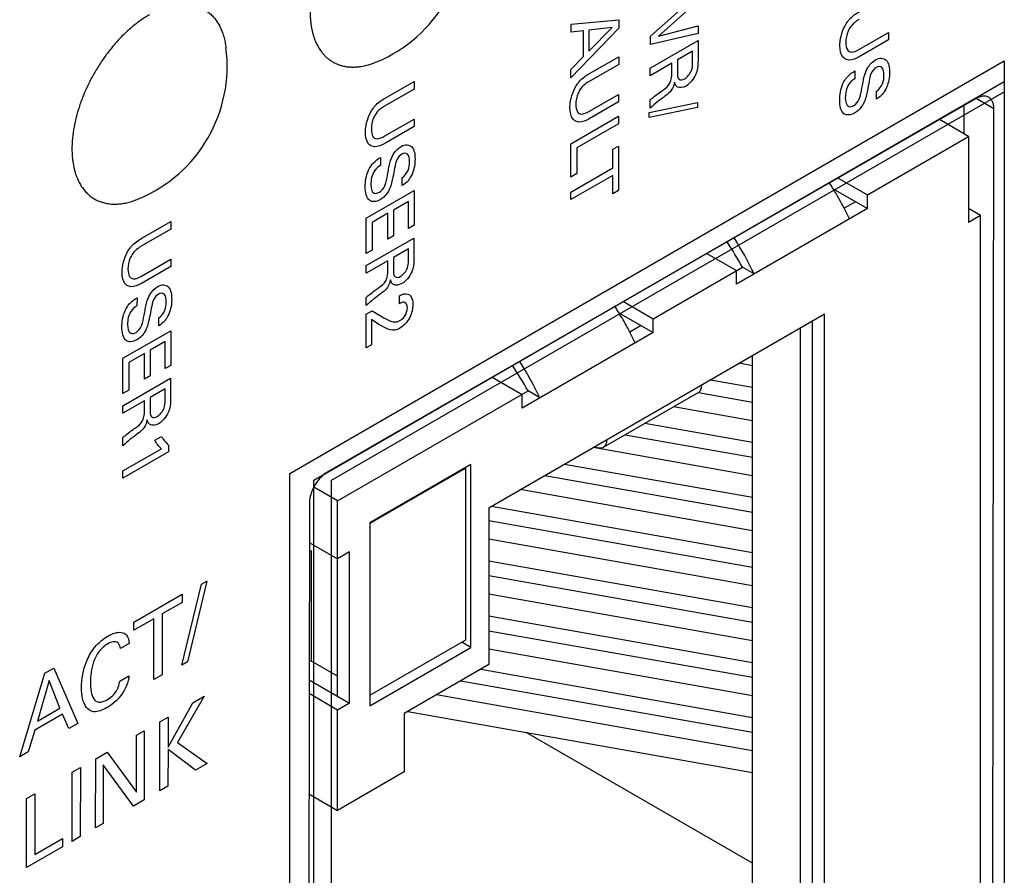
# Model space of a CAD drawing. Header units: inches. Extents: x 0 to 34, y 0 to 22.
# Tile 15 of 74: x 4.968 to 5.553, y 14.745 to 15.253. Entities that reach past the tile are written whole.
import ezdxf

# ---------------------------------------------------------------- set-up
doc = ezdxf.new("R2010")
doc.units = ezdxf.units.IN
doc.header["$LTSCALE"] = 1.87
doc.header["$MEASUREMENT"] = 0
doc.layers.get('0').update_dxf_attribs({"linetype": 'CONTINUOUS'})
doc.layers.add('02___PRT_ALL_AXES', color=7, linetype='CONTINUOUS')
doc.layers.add('DATUMCURVES', color=7, linetype='CONTINUOUS')

msp = doc.modelspace()

# ---------------------------------------------------------------- linework, layer by layer
at = {"color": 40, "linetype": 'CONTINUOUS'}
for p, q in [((5.34299, 15.243), (5.36723, 15.26452)), ((5.37134, 15.26385), (5.34782, 15.24292)), ((5.2959, 15.25004), (5.32423, 15.25256)), ((5.2959, 15.24537), (5.2959, 15.25004)), ((5.32423, 15.25256), (5.32422, 15.2477)), ((5.32422, 15.2477), (5.29586, 15.21814)), ((5.30327, 15.24607), (5.2959, 15.24537)), ((5.30325, 15.23088), (5.30327, 15.24607)), ((5.30643, 15.23407), (5.32034, 15.2481)), ((5.30645, 15.24645), (5.30643, 15.23407)), ((5.32034, 15.2481), (5.30645, 15.24645)), ((5.37132, 15.24457), (5.34298, 15.23796)), ((5.34782, 15.24292), (5.37132, 15.24901)), ((5.37132, 15.24901), (5.37132, 15.24457)), ((5.4671, 15.23512), (5.48449, 15.24513)), ((5.48449, 15.24513), (5.48448, 15.24073)), ((5.34296, 15.22397), (5.37131, 15.24028)), ((5.34298, 15.23796), (5.34299, 15.243)), ((5.37131, 15.24028), (5.37129, 15.22857)), ((5.48448, 15.24073), (5.46701, 15.23068)), ((5.36801, 15.23398), (5.35909, 15.22885)), ((5.368, 15.22681), (5.36801, 15.23398)), ((5.29586, 15.22309), (5.30325, 15.23088)), ((5.30692, 15.22073), (5.3242, 15.23067)), ((5.3242, 15.23067), (5.32419, 15.22614)), ((5.35576, 15.22684), (5.34296, 15.21947)), ((5.35575, 15.22112), (5.35576, 15.22684)), ((5.35909, 15.22885), (5.35908, 15.22168)), ((5.29586, 15.21814), (5.29586, 15.22309)), ((5.32419, 15.22614), (5.30664, 15.21604)), ((5.34296, 15.21947), (5.34296, 15.22397)), ((5.46441, 15.22227), (5.46441, 15.21756)), ((5.18548, 15.2061), (5.20275, 15.21604)), ((5.20275, 15.21604), (5.20275, 15.2115)), ((5.20275, 15.2115), (5.1852, 15.2014)), ((5.47737, 15.20562), (5.47738, 15.21033)), ((5.32416, 15.20395), (5.30669, 15.19389)), ((5.30677, 15.19834), (5.32416, 15.20835)), ((5.32416, 15.20835), (5.32416, 15.20395)), ((5.3423, 15.19764), (5.37091, 15.20349)), ((5.34293, 15.20024), (5.34294, 15.20509)), ((5.37091, 15.20349), (5.3709, 15.20054)), ((5.3709, 15.20054), (5.34229, 15.19464)), ((5.34229, 15.19464), (5.3423, 15.19764)), ((5.18533, 15.1837), (5.20272, 15.19371)), ((5.20272, 15.19371), (5.20271, 15.18931)), ((5.2958, 15.17905), (5.32415, 15.19536)), ((5.32415, 15.19536), (5.32414, 15.19086)), ((5.20271, 15.18931), (5.18524, 15.17926)), ((5.32414, 15.19086), (5.29929, 15.17656)), ((5.29577, 15.15931), (5.2958, 15.17905)), ((5.29929, 15.17656), (5.29927, 15.16132)), ((5.32077, 15.16479), (5.32078, 15.17577)), ((5.32078, 15.17577), (5.32412, 15.17769)), ((5.32412, 15.17769), (5.32408, 15.15124)), ((5.18264, 15.17085), (5.18264, 15.16613)), ((5.29576, 15.1504), (5.32077, 15.16479)), ((5.19561, 15.15419), (5.19561, 15.15891)), ((5.32076, 15.1603), (5.29575, 15.14591)), ((5.29927, 15.16132), (5.29577, 15.15931)), ((5.32074, 15.14932), (5.32076, 15.1603)), ((5.17431, 15.1349), (5.20266, 15.15121)), ((5.20266, 15.15121), (5.20263, 15.13066)), ((5.32408, 15.15124), (5.32074, 15.14932)), ((5.19931, 15.14475), (5.19048, 15.13967)), ((5.19929, 15.12874), (5.19931, 15.14475)), ((5.29575, 15.14591), (5.29576, 15.1504)), ((5.19048, 15.13967), (5.19046, 15.12442)), ((5.17428, 15.11398), (5.17431, 15.1349)), ((5.18718, 15.13777), (5.17776, 15.13235)), ((5.18716, 15.12252), (5.18718, 15.13777)), ((5.05823, 15.12834), (5.04069, 15.11824)), ((5.04097, 15.12293), (5.05824, 15.13287)), ((5.05824, 15.13287), (5.05823, 15.12834)), ((5.17776, 15.13235), (5.17774, 15.11597)), ((5.20263, 15.13066), (5.19929, 15.12874)), ((5.17427, 15.1067), (5.20262, 15.12301)), ((5.19046, 15.12442), (5.18716, 15.12252)), ((5.20262, 15.12301), (5.2026, 15.11131)), ((5.17774, 15.11597), (5.17428, 15.11398)), ((5.19932, 15.11672), (5.1904, 15.11159)), ((5.19931, 15.10955), (5.19932, 15.11672)), ((5.04081, 15.10054), (5.05821, 15.11055)), ((5.05821, 15.11055), (5.0582, 15.10615)), ((5.18706, 15.10957), (5.17427, 15.10221)), ((5.18706, 15.10386), (5.18706, 15.10957)), ((5.1904, 15.11159), (5.19039, 15.10442)), ((5.0582, 15.10615), (5.04073, 15.09609)), ((5.17427, 15.10221), (5.17427, 15.1067)), ((5.03813, 15.08769), (5.03812, 15.08297)), ((5.17424, 15.08297), (5.17425, 15.08783)), ((5.19397, 15.08406), (5.19398, 15.08883)), ((5.05109, 15.07103), (5.0511, 15.07575)), ((5.1742, 15.05796), (5.17423, 15.07792)), ((5.17423, 15.07792), (5.1778, 15.07997)), ((5.17733, 15.07467), (5.1773, 15.05974)), ((5.18183, 15.07178), (5.17733, 15.07467)), ((5.1778, 15.07997), (5.18478, 15.07578)), ((5.18716, 15.06904), (5.18183, 15.07178)), ((5.0298, 15.05174), (5.05815, 15.06805)), ((5.05815, 15.06805), (5.05812, 15.04749)), ((5.0548, 15.06159), (5.04597, 15.0565)), ((5.05478, 15.04557), (5.0548, 15.06159)), ((5.1773, 15.05974), (5.1742, 15.05796)), ((5.02977, 15.03082), (5.0298, 15.05174)), ((5.04267, 15.05461), (5.03325, 15.04919)), ((5.04265, 15.03936), (5.04267, 15.05461)), ((5.04597, 15.0565), (5.04595, 15.04126)), ((5.03325, 15.04919), (5.03323, 15.03281)), ((5.05812, 15.04749), (5.05478, 15.04557)), ((5.02976, 15.02354), (5.0581, 15.03985)), ((5.04595, 15.04126), (5.04265, 15.03936)), ((5.0581, 15.03985), (5.05809, 15.02815)), ((5.0548, 15.03356), (5.04589, 15.02843)), ((5.05479, 15.02638), (5.0548, 15.03356)), ((5.03323, 15.03281), (5.02977, 15.03082)), ((5.04589, 15.02843), (5.04588, 15.02125)), ((5.04255, 15.02641), (5.02975, 15.01905)), ((5.02975, 15.01905), (5.02976, 15.02354)), ((5.04254, 15.0207), (5.04255, 15.02641)), ((5.02973, 14.99981), (5.02973, 15.00467)), ((5.04868, 15.00308), (5.0526, 15.00534)), ((5.05687, 15.00018), (5.05687, 14.99615)), ((5.0297, 14.98486), (5.05259, 14.99804)), ((5.05687, 14.99615), (5.0297, 14.98051)), ((5.0297, 14.98051), (5.0297, 14.98486)), ((5.0648, 14.86964), (5.07636, 14.91766)), ((5.07955, 14.9195), (5.06804, 14.8715)), ((5.07636, 14.91766), (5.07955, 14.9195)), ((5.03633, 14.89514), (5.06499, 14.91163)), ((5.06499, 14.91163), (5.06498, 14.9068)), ((5.06498, 14.9068), (5.05309, 14.89996)), ((5.05309, 14.89996), (5.05304, 14.86377)), ((5.04822, 14.89715), (5.03632, 14.89031)), ((5.03632, 14.89031), (5.03633, 14.89514)), ((5.04817, 14.86097), (5.04822, 14.89715)), ((5.03349, 14.88244), (5.02824, 14.87942)), ((5.06804, 14.8715), (5.0648, 14.86964)), ((4.96846, 14.8151), (4.98346, 14.86472)), ((4.98346, 14.86472), (4.98872, 14.86774)), ((4.98872, 14.86774), (5.00301, 14.83499)), ((4.98587, 14.86048), (4.97895, 14.83641)), ((4.99237, 14.84413), (4.98587, 14.86048)), ((5.02796, 14.86013), (5.03337, 14.86324)), ((5.05304, 14.86377), (5.04817, 14.86097)), ((5.05655, 14.8208), (5.07137, 14.84726)), ((5.0781, 14.85114), (5.0622, 14.82366)), ((5.07137, 14.84726), (5.0781, 14.85114)), ((4.97895, 14.83641), (4.99237, 14.84413)), ((4.99384, 14.84038), (4.97737, 14.8309)), ((4.99766, 14.83191), (4.99384, 14.84038)), ((5.00301, 14.83499), (4.99766, 14.83191)), ((5.05165, 14.79494), (5.05171, 14.83595)), ((5.05171, 14.83595), (5.05657, 14.83875)), ((5.05657, 14.83875), (5.05655, 14.8208)), ((4.97737, 14.8309), (4.97352, 14.81802)), ((5.03788, 14.82799), (5.0424, 14.8306)), ((5.0424, 14.8306), (5.04234, 14.78958)), ((5.03783, 14.79408), (5.03788, 14.82799)), ((5.0622, 14.82366), (5.07976, 14.81111)), ((4.97352, 14.81802), (4.96846, 14.8151)), ((5.0136, 14.81402), (5.02044, 14.81795)), ((5.02044, 14.81795), (5.03783, 14.79408)), ((5.05655, 14.81949), (5.05651, 14.79774)), ((5.07288, 14.80715), (5.05655, 14.81949)), ((5.01354, 14.77301), (5.0136, 14.81402)), ((4.99955, 14.76495), (4.9996, 14.80597)), ((4.9996, 14.80597), (5.00452, 14.8088)), ((5.00452, 14.8088), (5.00446, 14.76778)), ((5.01807, 14.8104), (5.01802, 14.77558)), ((5.03605, 14.78596), (5.01807, 14.8104)), ((5.07976, 14.81111), (5.07288, 14.80715)), ((5.05651, 14.79774), (5.05165, 14.79494)), ((4.97249, 14.74938), (4.97255, 14.7904)), ((4.97255, 14.7904), (4.97742, 14.7932)), ((4.97742, 14.7932), (4.97736, 14.75724)), ((5.04234, 14.78958), (5.03605, 14.78596)), ((5.01802, 14.77558), (5.01354, 14.77301)), ((4.97736, 14.75724), (4.99388, 14.76674)), ((4.99388, 14.76674), (4.99387, 14.76169)), ((5.00446, 14.76778), (4.99955, 14.76495)), ((4.99387, 14.76169), (4.97249, 14.74938))]:
    msp.add_line(p, q, dxfattribs=at)
at = {"color": 7, "linetype": 'CONTINUOUS'}
for p, q in [((5.53198, 15.18341), (5.51473, 15.19337)), ((5.47187, 15.14871), (5.53198, 15.18341)), ((5.53198, 15.18341), (5.53198, 15.13238)), ((5.45453, 15.15872), (5.47187, 15.14871)), ((5.45154, 15.15228), (5.47187, 15.14054)), ((5.4648, 15.14462), (5.45807, 15.14073)), ((5.47187, 15.14054), (5.47187, 15.14871)), ((5.47187, 15.14054), (5.39409, 15.09563)), ((5.53905, 15.13646), (5.53198, 15.14054)), ((5.53905, 15.13646), (5.53198, 15.13238)), ((5.53905, 14.72823), (5.53905, 15.13646)), ((5.37662, 15.11389), (5.39409, 15.1038)), ((5.3446, 15.07522), (5.39763, 15.10584)), ((5.39409, 15.09563), (5.39409, 15.1038)), ((5.4047, 15.10175), (5.39763, 15.10584)), ((5.32704, 15.08536), (5.3446, 15.07522)), ((5.24701, 14.96295), (5.44642, 15.07808)), ((5.32426, 15.07879), (5.3446, 15.06705)), ((5.3446, 15.06705), (5.3446, 15.07522)), ((5.44642, 14.67964), (5.44642, 15.07808)), ((5.33752, 15.07113), (5.33079, 15.06724)), ((5.43192, 15.06971), (5.43192, 14.68924)), ((5.43935, 14.68372), (5.43935, 15.074)), ((5.3446, 15.06705), (5.26681, 15.02214)), ((5.40364, 14.70557), (5.40364, 15.05338)), ((5.40364, 15.04733), (5.39561, 15.04875)), ((5.24912, 15.04052), (5.26681, 15.03031)), ((5.37862, 15.03893), (5.40364, 15.03451)), ((5.15721, 14.96702), (5.27035, 15.03235)), ((5.26681, 15.02214), (5.26681, 15.03031)), ((5.27742, 15.02827), (5.27035, 15.03235)), ((5.37152, 15.03145), (5.31495, 14.99879)), ((5.3715, 15.03135), (5.40364, 15.02568)), ((5.40364, 15.01467), (5.3568, 15.02295)), ((5.33981, 15.01314), (5.40364, 15.00185)), ((5.32806, 15.00636), (5.40364, 14.99302)), ((5.40364, 14.98201), (5.30902, 14.99875)), ((5.31081, 14.99885), (5.30989, 14.99925)), ((5.23641, 14.98866), (5.1763, 14.95396)), ((5.23641, 14.88007), (5.23641, 14.98866)), ((5.29203, 14.98894), (5.40364, 14.96919)), ((5.17666, 14.95376), (5.23323, 14.98642)), ((5.23323, 14.98642), (5.23287, 14.98662)), ((5.23323, 14.98642), (5.23323, 14.88436)), ((5.28026, 14.98214), (5.40364, 14.96036)), ((5.15721, 14.96702), (5.14305, 14.9752)), ((5.40364, 14.94935), (5.26573, 14.97375)), ((5.15721, 14.85109), (5.15721, 14.96702)), ((5.24873, 14.96394), (5.40364, 14.93653)), ((5.24701, 14.96295), (5.24701, 14.86987)), ((5.17666, 14.95376), (5.1763, 14.95396)), ((5.1763, 14.95396), (5.1763, 14.84537)), ((5.17666, 14.8517), (5.17666, 14.95376)), ((5.24701, 14.95535), (5.40364, 14.9277)), ((5.14045, 14.94241), (5.15721, 14.93273)), ((5.40364, 14.91669), (5.24701, 14.9444)), ((5.14045, 14.93811), (5.14147, 14.93752)), ((5.14147, 14.93752), (5.14147, 14.8722)), ((5.16428, 14.93681), (5.15721, 14.93273)), ((5.16428, 14.847), (5.16428, 14.93681)), ((5.24701, 14.93158), (5.40364, 14.90387)), ((5.24701, 14.92269), (5.40364, 14.89504)), ((5.40364, 14.88403), (5.24701, 14.91174)), ((5.24701, 14.89892), (5.40364, 14.87121)), ((5.24701, 14.89003), (5.40364, 14.86238)), ((5.23323, 14.88436), (5.17666, 14.8517)), ((5.23641, 14.88007), (5.23111, 14.88314)), ((5.1763, 14.84537), (5.23641, 14.88007)), ((5.40364, 14.85137), (5.24701, 14.87908)), ((5.14122, 14.87216), (5.14147, 14.8722)), ((5.15721, 14.86293), (5.14138, 14.87206)), ((5.24701, 14.86987), (5.19681, 14.84088)), ((5.24224, 14.86711), (5.40364, 14.83855)), ((5.14034, 14.86083), (5.16428, 14.847)), ((5.23044, 14.8603), (5.40364, 14.82972)), ((5.15721, 14.84292), (5.14032, 14.85267)), ((5.16428, 14.847), (5.15721, 14.84292)), ((5.17666, 14.8517), (5.1763, 14.8519)), ((5.40364, 14.81871), (5.21594, 14.85192)), ((5.15721, 14.78332), (5.15721, 14.84292)), ((5.19681, 14.84088), (5.19681, 14.80618)), ((5.19894, 14.84211), (5.40364, 14.80589)), ((5.40364, 14.75211), (5.26933, 14.82966)), ((5.19681, 14.80618), (5.15721, 14.78332)), ((5.14024, 14.79312), (5.15721, 14.78332))]:
    msp.add_line(p, q, dxfattribs=at)
at = {"color": 40, "linetype": 'CONTINUOUS'}
msp.add_arc((5.47356, 15.20692), 0.01801, 142.6651, 145.70061, dxfattribs=at)
at = {"color": 7, "linetype": 'CONTINUOUS'}
for centre, radius, start, end in [((5.26059, 15.03721), 0.22297, 31.07495, 32.12735), ((5.25942, 15.0365), 0.22435, 27.68714, 31.07582), ((5.26219, 15.03794), 0.22123, 25.85564, 27.6896), ((5.20325, 15.00407), 0.22388, 25.8696, 32.14991), ((5.20457, 14.99858), 0.22086, 29.05522, 33.58797), ((5.13313, 14.9636), 0.22319, 31.07551, 32.18151), ((5.13198, 14.96292), 0.22453, 28.5628, 31.07479), ((5.1327, 14.9633), 0.22372, 27.68593, 28.56305), ((5.13491, 14.96445), 0.22123, 25.85564, 27.6896), ((5.07729, 14.92509), 0.22085, 29.0552, 33.64335), ((5.07597, 14.93058), 0.22388, 25.86964, 32.20438), ((5.11462, 15.07089), 0.13604, 280.94926, 281.38289), ((5.11457, 15.00579), 0.13627, 280.90942, 281.27727)]:
    msp.add_arc(centre, radius, start, end, dxfattribs=at)
at = {"color": 40, "linetype": 'CONTINUOUS'}
for points, knots in [([(5.4601, 15.2515), (5.46044, 15.25196), (5.46257, 15.25466), (5.46519, 15.25633), (5.46725, 15.25752)], [0, 0, 0, 0, 0.164946, 1, 1, 1, 1]), ([(5.45557, 15.23733), (5.45557, 15.23823), (5.45583, 15.24263), (5.45768, 15.24816), (5.4601, 15.2515)], [0, 0, 0, 0, 0.208602, 1, 1, 1, 1]), ([(5.46697, 15.25282), (5.46631, 15.25245), (5.46455, 15.25136), (5.46277, 15.24971), (5.46186, 15.24843)], [0, 0, 0, 0, 0.369365, 1, 1, 1, 1]), ([(5.46186, 15.24843), (5.46131, 15.24764), (5.45959, 15.24461), (5.45907, 15.24134), (5.45906, 15.23934)], [0, 0, 0, 0, 0.284569, 1, 1, 1, 1]), ([(5.45906, 15.23934), (5.45906, 15.2376), (5.45943, 15.23466), (5.46259, 15.23284), (5.46547, 15.23419), (5.4671, 15.23512)], [0, 0, 0, 0, 0.358555, 0.613734, 1, 1, 1, 1]), ([(5.45948, 15.22902), (5.45867, 15.2293), (5.45636, 15.23094), (5.45556, 15.23461), (5.45557, 15.23733)], [0, 0, 0, 0, 0.30601, 1, 1, 1, 1]), ([(5.36339, 15.21763), (5.36493, 15.21852), (5.36797, 15.22209), (5.368, 15.22548), (5.368, 15.22681)], [0, 0, 0, 0, 0.570574, 1, 1, 1, 1]), ([(5.37129, 15.22857), (5.37129, 15.22806), (5.37127, 15.22549), (5.37091, 15.22256), (5.36995, 15.22027)], [0, 0, 0, 0, 0.200388, 1, 1, 1, 1]), ([(5.46701, 15.23068), (5.46654, 15.23041), (5.4639, 15.22893), (5.46117, 15.22841), (5.45948, 15.22902)], [0, 0, 0, 0, 0.1795, 1, 1, 1, 1]), ([(5.48, 15.22983), (5.48119, 15.22982), (5.48439, 15.22855), (5.48501, 15.22416), (5.48501, 15.2212)], [0, 0, 0, 0, 0.333861, 1, 1, 1, 1]), ([(5.29978, 15.21472), (5.30011, 15.21518), (5.30224, 15.21788), (5.30486, 15.21955), (5.30692, 15.22073)], [0, 0, 0, 0, 0.164946, 1, 1, 1, 1]), ([(5.35044, 15.2109), (5.35191, 15.21195), (5.3556, 15.21479), (5.35575, 15.21926), (5.35575, 15.22112)], [0, 0, 0, 0, 0.479371, 1, 1, 1, 1]), ([(5.35908, 15.22168), (5.35908, 15.22144), (5.35911, 15.22001), (5.35917, 15.21847), (5.35971, 15.21773)], [0, 0, 0, 0, 0.162428, 1, 1, 1, 1]), ([(5.45923, 15.21785), (5.45956, 15.21827), (5.46115, 15.22017), (5.46301, 15.22146), (5.46441, 15.22227)], [0, 0, 0, 0, 0.215133, 1, 1, 1, 1]), ([(5.46863, 15.21197), (5.46887, 15.21319), (5.46953, 15.21657), (5.47019, 15.22009), (5.47116, 15.22231)], [0, 0, 0, 0, 0.358243, 1, 1, 1, 1]), ([(5.47116, 15.22231), (5.47152, 15.22312), (5.47219, 15.22443), (5.47306, 15.22561), (5.47341, 15.22603)], [0, 0, 0, 0, 0.621114, 1, 1, 1, 1]), ([(5.47712, 15.22433), (5.47612, 15.22376), (5.47362, 15.22093), (5.47324, 15.21774), (5.47291, 15.21601)], [0, 0, 0, 0, 0.422002, 1, 1, 1, 1]), ([(5.48171, 15.21972), (5.48171, 15.22156), (5.48134, 15.22497), (5.47837, 15.22505), (5.47712, 15.22433)], [0, 0, 0, 0, 0.560219, 1, 1, 1, 1]), ([(5.48501, 15.2212), (5.485, 15.22054), (5.48487, 15.21721), (5.48388, 15.21313), (5.48221, 15.21039)], [0, 0, 0, 0, 0.201915, 1, 1, 1, 1]), ([(5.30664, 15.21604), (5.30599, 15.21566), (5.30423, 15.21457), (5.30244, 15.21292), (5.30153, 15.21165)], [0, 0, 0, 0, 0.369365, 1, 1, 1, 1]), ([(5.35731, 15.21554), (5.35702, 15.21408), (5.3559, 15.21052), (5.35317, 15.20834), (5.35185, 15.20741)], [0, 0, 0, 0, 0.463721, 1, 1, 1, 1]), ([(5.35915, 15.21274), (5.35887, 15.21291), (5.35803, 15.21356), (5.35754, 15.21469), (5.35731, 15.21554)], [0, 0, 0, 0, 0.31031, 1, 1, 1, 1]), ([(5.35971, 15.21773), (5.35982, 15.21758), (5.36063, 15.21671), (5.3622, 15.21694), (5.36339, 15.21763)], [0, 0, 0, 0, 0.153554, 1, 1, 1, 1]), ([(5.45544, 15.20506), (5.45545, 15.20582), (5.45559, 15.2095), (5.4567, 15.21416), (5.45868, 15.21707)], [0, 0, 0, 0, 0.208153, 1, 1, 1, 1]), ([(5.46441, 15.21756), (5.46318, 15.2168), (5.45953, 15.21397), (5.45878, 15.20881), (5.45878, 15.20643)], [0, 0, 0, 0, 0.373049, 1, 1, 1, 1]), ([(5.47291, 15.21601), (5.47257, 15.21426), (5.47177, 15.21023), (5.47093, 15.20606), (5.46992, 15.20373)], [0, 0, 0, 0, 0.433576, 1, 1, 1, 1]), ([(5.47738, 15.21033), (5.47872, 15.21119), (5.48153, 15.21467), (5.48171, 15.21816), (5.48171, 15.21972)], [0, 0, 0, 0, 0.498649, 1, 1, 1, 1]), ([(5.29524, 15.20055), (5.29524, 15.20144), (5.2955, 15.20585), (5.29736, 15.21138), (5.29978, 15.21472)], [0, 0, 0, 0, 0.20859, 1, 1, 1, 1]), ([(5.30153, 15.21165), (5.30099, 15.21086), (5.29927, 15.20783), (5.29874, 15.20455), (5.29874, 15.20256)], [0, 0, 0, 0, 0.284569, 1, 1, 1, 1]), ([(5.34294, 15.20509), (5.34348, 15.20561), (5.34596, 15.20771), (5.34849, 15.2095), (5.35044, 15.2109)], [0, 0, 0, 0, 0.225404, 1, 1, 1, 1]), ([(5.46383, 15.20168), (5.46506, 15.20238), (5.46798, 15.20618), (5.46823, 15.20987), (5.46863, 15.21197)], [0, 0, 0, 0, 0.423633, 1, 1, 1, 1]), ([(5.48221, 15.21039), (5.48181, 15.20975), (5.48037, 15.20773), (5.47857, 15.2064), (5.47737, 15.20562)], [0, 0, 0, 0, 0.308792, 1, 1, 1, 1]), ([(5.17833, 15.20008), (5.17867, 15.20054), (5.1808, 15.20324), (5.18342, 15.20491), (5.18548, 15.2061)], [0, 0, 0, 0, 0.164917, 1, 1, 1, 1]), ([(5.46426, 15.19721), (5.46195, 15.19588), (5.45646, 15.19563), (5.45544, 15.20171), (5.45544, 15.20506)], [0, 0, 0, 0, 0.443272, 1, 1, 1, 1]), ([(5.45878, 15.20643), (5.45878, 15.20417), (5.45954, 15.2005), (5.46275, 15.20105), (5.46383, 15.20168)], [0, 0, 0, 0, 0.643412, 1, 1, 1, 1]), ([(5.46992, 15.20373), (5.46953, 15.20282), (5.46803, 15.20006), (5.46572, 15.19805), (5.46426, 15.19721)], [0, 0, 0, 0, 0.325476, 1, 1, 1, 1]), ([(5.1738, 15.18591), (5.1738, 15.1868), (5.17406, 15.19121), (5.17591, 15.19674), (5.17833, 15.20008)], [0, 0, 0, 0, 0.208547, 1, 1, 1, 1]), ([(5.1852, 15.2014), (5.18455, 15.20102), (5.18278, 15.19993), (5.181, 15.19828), (5.18009, 15.19701)], [0, 0, 0, 0, 0.369342, 1, 1, 1, 1]), ([(5.29915, 15.19223), (5.29834, 15.19251), (5.29603, 15.19416), (5.29524, 15.19782), (5.29524, 15.20055)], [0, 0, 0, 0, 0.306192, 1, 1, 1, 1]), ([(5.29874, 15.20256), (5.29874, 15.20081), (5.2991, 15.19787), (5.30227, 15.19605), (5.30514, 15.1974), (5.30677, 15.19834)], [0, 0, 0, 0, 0.358555, 0.613734, 1, 1, 1, 1]), ([(5.18009, 15.19701), (5.17954, 15.19622), (5.17782, 15.19319), (5.1773, 15.18991), (5.17729, 15.18792)], [0, 0, 0, 0, 0.284622, 1, 1, 1, 1]), ([(5.30669, 15.19389), (5.30621, 15.19362), (5.30357, 15.19214), (5.30084, 15.19163), (5.29915, 15.19223)], [0, 0, 0, 0, 0.179458, 1, 1, 1, 1]), ([(5.17771, 15.17759), (5.1769, 15.17788), (5.17459, 15.17952), (5.17379, 15.18318), (5.1738, 15.18591)], [0, 0, 0, 0, 0.306159, 1, 1, 1, 1]), ([(5.17729, 15.18792), (5.17729, 15.18617), (5.17766, 15.18324), (5.18082, 15.18141), (5.1837, 15.18276), (5.18533, 15.1837)], [0, 0, 0, 0, 0.358581, 0.613772, 1, 1, 1, 1]), ([(5.18524, 15.17926), (5.18477, 15.17898), (5.18213, 15.17751), (5.1794, 15.17699), (5.17771, 15.17759)], [0, 0, 0, 0, 0.179456, 1, 1, 1, 1]), ([(5.18939, 15.17088), (5.18975, 15.1717), (5.19116, 15.17444), (5.19345, 15.17662), (5.19497, 15.17749)], [0, 0, 0, 0, 0.295844, 1, 1, 1, 1]), ([(5.19497, 15.17749), (5.19736, 15.17887), (5.20244, 15.17839), (5.20324, 15.17273), (5.20324, 15.16978)], [0, 0, 0, 0, 0.483201, 1, 1, 1, 1]), ([(5.17691, 15.16565), (5.17739, 15.16636), (5.17915, 15.16858), (5.18124, 15.17005), (5.18264, 15.17085)], [0, 0, 0, 0, 0.303498, 1, 1, 1, 1]), ([(5.18687, 15.16054), (5.1871, 15.16176), (5.18776, 15.16515), (5.18842, 15.16866), (5.18939, 15.17088)], [0, 0, 0, 0, 0.358296, 1, 1, 1, 1]), ([(5.19535, 15.17291), (5.19435, 15.17233), (5.19185, 15.16951), (5.19147, 15.16632), (5.19114, 15.16459)], [0, 0, 0, 0, 0.422039, 1, 1, 1, 1]), ([(5.19994, 15.16829), (5.19994, 15.17013), (5.19957, 15.17355), (5.1966, 15.17363), (5.19535, 15.17291)], [0, 0, 0, 0, 0.560086, 1, 1, 1, 1]), ([(5.19561, 15.15891), (5.19695, 15.15977), (5.19976, 15.16325), (5.19994, 15.16673), (5.19994, 15.16829)], [0, 0, 0, 0, 0.498629, 1, 1, 1, 1]), ([(5.20324, 15.16978), (5.20324, 15.16912), (5.2031, 15.16579), (5.20211, 15.1617), (5.20044, 15.15897)], [0, 0, 0, 0, 0.201917, 1, 1, 1, 1]), ([(5.17367, 15.15363), (5.17368, 15.15439), (5.17382, 15.15807), (5.17493, 15.16273), (5.17691, 15.16565)], [0, 0, 0, 0, 0.208121, 1, 1, 1, 1]), ([(5.18264, 15.16613), (5.18141, 15.16537), (5.17776, 15.16254), (5.17701, 15.15739), (5.17701, 15.15501)], [0, 0, 0, 0, 0.373115, 1, 1, 1, 1]), ([(5.19114, 15.16459), (5.1908, 15.16283), (5.19, 15.15881), (5.18916, 15.15463), (5.18815, 15.1523)], [0, 0, 0, 0, 0.433537, 1, 1, 1, 1]), ([(5.18206, 15.15026), (5.18329, 15.15096), (5.18621, 15.15475), (5.18646, 15.15844), (5.18687, 15.16054)], [0, 0, 0, 0, 0.423577, 1, 1, 1, 1]), ([(5.20044, 15.15897), (5.20004, 15.15832), (5.1986, 15.15631), (5.1968, 15.15497), (5.19561, 15.15419)], [0, 0, 0, 0, 0.309032, 1, 1, 1, 1]), ([(5.18249, 15.14578), (5.18018, 15.14445), (5.17469, 15.1442), (5.17367, 15.15028), (5.17367, 15.15363)], [0, 0, 0, 0, 0.443272, 1, 1, 1, 1]), ([(5.17701, 15.15501), (5.17701, 15.15274), (5.17777, 15.14908), (5.18098, 15.14963), (5.18206, 15.15026)], [0, 0, 0, 0, 0.643412, 1, 1, 1, 1]), ([(5.18815, 15.1523), (5.18776, 15.1514), (5.18626, 15.14863), (5.18395, 15.14663), (5.18249, 15.14578)], [0, 0, 0, 0, 0.325423, 1, 1, 1, 1]), ([(5.03382, 15.11692), (5.03415, 15.11738), (5.03628, 15.12008), (5.03891, 15.12175), (5.04097, 15.12293)], [0, 0, 0, 0, 0.164917, 1, 1, 1, 1]), ([(5.02928, 15.10275), (5.02929, 15.10364), (5.02955, 15.10805), (5.0314, 15.11358), (5.03382, 15.11692)], [0, 0, 0, 0, 0.208547, 1, 1, 1, 1]), ([(5.04069, 15.11824), (5.04003, 15.11786), (5.03827, 15.11677), (5.03649, 15.11512), (5.03558, 15.11385)], [0, 0, 0, 0, 0.369307, 1, 1, 1, 1]), ([(5.03558, 15.11385), (5.03503, 15.11305), (5.03331, 15.11003), (5.03278, 15.10675), (5.03278, 15.10476)], [0, 0, 0, 0, 0.284587, 1, 1, 1, 1]), ([(5.1947, 15.10037), (5.19624, 15.10125), (5.19928, 15.10483), (5.19931, 15.10821), (5.19931, 15.10955)], [0, 0, 0, 0, 0.57061, 1, 1, 1, 1]), ([(5.2026, 15.11131), (5.2026, 15.11079), (5.20258, 15.10823), (5.20222, 15.10529), (5.20126, 15.10301)], [0, 0, 0, 0, 0.200339, 1, 1, 1, 1]), ([(5.03278, 15.10476), (5.03278, 15.10301), (5.03314, 15.10007), (5.03631, 15.09825), (5.03919, 15.0996), (5.04081, 15.10054)], [0, 0, 0, 0, 0.358581, 0.613772, 1, 1, 1, 1]), ([(5.18175, 15.09364), (5.18322, 15.09468), (5.18691, 15.09753), (5.18705, 15.102), (5.18706, 15.10386)], [0, 0, 0, 0, 0.479361, 1, 1, 1, 1]), ([(5.19039, 15.10442), (5.19039, 15.10418), (5.19042, 15.10275), (5.19048, 15.10121), (5.19101, 15.10047)], [0, 0, 0, 0, 0.162437, 1, 1, 1, 1]), ([(5.0332, 15.09443), (5.03238, 15.09471), (5.03007, 15.09636), (5.02928, 15.10002), (5.02928, 15.10275)], [0, 0, 0, 0, 0.306181, 1, 1, 1, 1]), ([(5.18862, 15.09828), (5.18833, 15.09682), (5.18721, 15.09326), (5.18448, 15.09108), (5.18316, 15.09014)], [0, 0, 0, 0, 0.463742, 1, 1, 1, 1]), ([(5.19046, 15.09548), (5.19018, 15.09564), (5.18934, 15.0963), (5.18885, 15.09742), (5.18862, 15.09828)], [0, 0, 0, 0, 0.310389, 1, 1, 1, 1]), ([(5.19101, 15.10047), (5.19112, 15.10031), (5.19194, 15.09944), (5.19351, 15.09968), (5.1947, 15.10037)], [0, 0, 0, 0, 0.153693, 1, 1, 1, 1]), ([(5.04073, 15.09609), (5.04026, 15.09582), (5.03762, 15.09434), (5.03489, 15.09383), (5.0332, 15.09443)], [0, 0, 0, 0, 0.179508, 1, 1, 1, 1]), ([(5.04488, 15.08772), (5.04524, 15.08854), (5.04665, 15.09128), (5.04893, 15.09346), (5.05045, 15.09433)], [0, 0, 0, 0, 0.295844, 1, 1, 1, 1]), ([(5.05045, 15.09433), (5.05284, 15.0957), (5.05793, 15.09523), (5.05873, 15.08957), (5.05872, 15.08662)], [0, 0, 0, 0, 0.48319, 1, 1, 1, 1]), ([(5.17425, 15.08783), (5.17479, 15.08835), (5.17727, 15.09045), (5.1798, 15.09223), (5.18175, 15.09364)], [0, 0, 0, 0, 0.225404, 1, 1, 1, 1]), ([(5.03239, 15.08249), (5.03288, 15.0832), (5.03463, 15.08542), (5.03673, 15.08688), (5.03813, 15.08769)], [0, 0, 0, 0, 0.303472, 1, 1, 1, 1]), ([(5.04235, 15.07738), (5.04258, 15.0786), (5.04325, 15.08198), (5.0439, 15.0855), (5.04488, 15.08772)], [0, 0, 0, 0, 0.358296, 1, 1, 1, 1]), ([(5.05084, 15.08975), (5.04984, 15.08917), (5.04734, 15.08635), (5.04695, 15.08315), (5.04663, 15.08143)], [0, 0, 0, 0, 0.421978, 1, 1, 1, 1]), ([(5.05542, 15.08513), (5.05543, 15.08697), (5.05505, 15.09038), (5.05209, 15.09047), (5.05084, 15.08975)], [0, 0, 0, 0, 0.560064, 1, 1, 1, 1]), ([(5.05872, 15.08662), (5.05872, 15.08596), (5.05859, 15.08263), (5.0576, 15.07854), (5.05592, 15.07581)], [0, 0, 0, 0, 0.201915, 1, 1, 1, 1]), ([(5.19398, 15.08883), (5.19438, 15.08905), (5.19656, 15.0902), (5.19878, 15.09024), (5.19994, 15.08936)], [0, 0, 0, 0, 0.184865, 1, 1, 1, 1]), ([(5.19994, 15.08936), (5.20033, 15.08906), (5.2015, 15.08771), (5.2019, 15.08543), (5.2019, 15.08368)], [0, 0, 0, 0, 0.281509, 1, 1, 1, 1]), ([(5.02916, 15.07047), (5.02916, 15.07123), (5.02931, 15.07491), (5.03042, 15.07957), (5.03239, 15.08249)], [0, 0, 0, 0, 0.208128, 1, 1, 1, 1]), ([(5.03812, 15.08297), (5.0369, 15.08221), (5.03325, 15.07938), (5.0325, 15.07423), (5.0325, 15.07184)], [0, 0, 0, 0, 0.373166, 1, 1, 1, 1]), ([(5.04663, 15.08143), (5.04628, 15.07967), (5.04549, 15.07565), (5.04464, 15.07147), (5.04363, 15.06914)], [0, 0, 0, 0, 0.433549, 1, 1, 1, 1]), ([(5.0511, 15.07575), (5.05244, 15.0766), (5.05525, 15.08009), (5.05542, 15.08357), (5.05542, 15.08513)], [0, 0, 0, 0, 0.498649, 1, 1, 1, 1]), ([(5.2019, 15.08368), (5.20189, 15.08136), (5.20087, 15.07542), (5.19618, 15.07069), (5.19395, 15.06941)], [0, 0, 0, 0, 0.474187, 1, 1, 1, 1]), ([(5.19872, 15.08167), (5.19872, 15.08334), (5.19748, 15.08579), (5.19491, 15.0846), (5.19397, 15.08406)], [0, 0, 0, 0, 0.606016, 1, 1, 1, 1]), ([(5.19427, 15.07408), (5.19521, 15.07462), (5.19766, 15.07654), (5.19871, 15.08012), (5.19872, 15.08167)], [0, 0, 0, 0, 0.411502, 1, 1, 1, 1]), ([(5.03755, 15.06709), (5.03878, 15.0678), (5.0417, 15.07159), (5.04195, 15.07528), (5.04235, 15.07738)], [0, 0, 0, 0, 0.423556, 1, 1, 1, 1]), ([(5.05592, 15.07581), (5.05553, 15.07516), (5.05409, 15.07315), (5.05229, 15.07181), (5.05109, 15.07103)], [0, 0, 0, 0, 0.30894, 1, 1, 1, 1]), ([(5.03798, 15.06262), (5.03567, 15.06129), (5.03018, 15.06104), (5.02916, 15.06712), (5.02916, 15.07047)], [0, 0, 0, 0, 0.443272, 1, 1, 1, 1]), ([(5.0325, 15.07184), (5.03249, 15.06958), (5.03326, 15.06592), (5.03647, 15.06647), (5.03755, 15.06709)], [0, 0, 0, 0, 0.643356, 1, 1, 1, 1]), ([(5.04363, 15.06914), (5.04325, 15.06824), (5.04175, 15.06547), (5.03944, 15.06346), (5.03798, 15.06262)], [0, 0, 0, 0, 0.325439, 1, 1, 1, 1]), ([(5.19395, 15.06941), (5.19353, 15.06917), (5.19098, 15.06776), (5.18881, 15.06849), (5.18716, 15.06904)], [0, 0, 0, 0, 0.167585, 1, 1, 1, 1]), ([(5.18945, 15.07362), (5.18992, 15.07349), (5.19135, 15.07315), (5.1931, 15.07341), (5.19427, 15.07408)], [0, 0, 0, 0, 0.332661, 1, 1, 1, 1]), ([(5.05809, 15.02815), (5.05809, 15.02763), (5.05807, 15.02506), (5.05771, 15.02213), (5.05674, 15.01984)], [0, 0, 0, 0, 0.200332, 1, 1, 1, 1]), ([(5.05019, 15.01721), (5.05172, 15.01809), (5.05477, 15.02166), (5.05479, 15.02505), (5.05479, 15.02638)], [0, 0, 0, 0, 0.570571, 1, 1, 1, 1]), ([(5.03723, 15.01048), (5.03871, 15.01152), (5.0424, 15.01436), (5.04254, 15.01884), (5.04254, 15.0207)], [0, 0, 0, 0, 0.479405, 1, 1, 1, 1]), ([(5.04588, 15.02125), (5.04588, 15.02102), (5.0459, 15.01958), (5.04596, 15.01805), (5.0465, 15.01731)], [0, 0, 0, 0, 0.162429, 1, 1, 1, 1]), ([(5.0465, 15.01731), (5.04661, 15.01715), (5.04743, 15.01628), (5.04899, 15.01652), (5.05019, 15.01721)], [0, 0, 0, 0, 0.15361, 1, 1, 1, 1]), ([(5.02973, 15.00467), (5.03028, 15.00519), (5.03276, 15.00729), (5.03528, 15.00907), (5.03723, 15.01048)], [0, 0, 0, 0, 0.225413, 1, 1, 1, 1]), ([(5.04411, 15.01511), (5.04381, 15.01366), (5.0427, 15.0101), (5.03997, 15.00791), (5.03864, 15.00698)], [0, 0, 0, 0, 0.463754, 1, 1, 1, 1]), ([(5.04594, 15.01232), (5.04566, 15.01248), (5.04483, 15.01313), (5.04434, 15.01426), (5.04411, 15.01511)], [0, 0, 0, 0, 0.310307, 1, 1, 1, 1]), ([(5.0526, 15.00534), (5.05294, 15.00479), (5.05421, 15.00289), (5.05565, 15.00115), (5.05687, 15.00018)], [0, 0, 0, 0, 0.275013, 1, 1, 1, 1]), ([(5.02078, 14.88676), (5.02354, 14.88834), (5.02797, 14.88992), (5.03247, 14.88762), (5.03336, 14.88436), (5.03349, 14.88244)], [0, 0, 0, 0, 0.461368, 0.708669, 1, 1, 1, 1]), ([(5.00522, 14.85629), (5.00523, 14.8611), (5.00643, 14.86957), (5.01303, 14.88117), (5.01813, 14.88523), (5.02078, 14.88676)], [0, 0, 0, 0, 0.460673, 0.705841, 1, 1, 1, 1]), ([(5.02058, 14.8821), (5.01879, 14.88107), (5.01521, 14.87803), (5.011, 14.86923), (5.01049, 14.86312), (5.01048, 14.85938)], [0, 0, 0, 0, 0.271151, 0.511136, 1, 1, 1, 1]), ([(5.02824, 14.87942), (5.02804, 14.88074), (5.02698, 14.88433), (5.02286, 14.88341), (5.02058, 14.8821)], [0, 0, 0, 0, 0.355883, 1, 1, 1, 1]), ([(5.01048, 14.85938), (5.01048, 14.85566), (5.01094, 14.85015), (5.01541, 14.84691), (5.01877, 14.84809), (5.02048, 14.84907)], [0, 0, 0, 0, 0.502235, 0.733069, 1, 1, 1, 1]), ([(5.03337, 14.86324), (5.03306, 14.85967), (5.02935, 14.85083), (5.02307, 14.8459), (5.02008, 14.84418)], [0, 0, 0, 0, 0.497342, 1, 1, 1, 1]), ([(5.02624, 14.85483), (5.02654, 14.85537), (5.02738, 14.85714), (5.0278, 14.85895), (5.02796, 14.86013)], [0, 0, 0, 0, 0.314984, 1, 1, 1, 1]), ([(5.02008, 14.84418), (5.01748, 14.84269), (5.01251, 14.84091), (5.00624, 14.8449), (5.00521, 14.85173), (5.00522, 14.85629)], [0, 0, 0, 0, 0.299492, 0.545462, 1, 1, 1, 1])]:
    msp.add_open_spline(points, degree=3, knots=knots, dxfattribs=at)
for points in [[(5.47341, 15.22603), (5.47443, 15.22725), (5.47561, 15.22827), (5.47674, 15.22892)], [(5.47674, 15.22892), (5.47785, 15.22955), (5.47897, 15.22985), (5.48, 15.22983)], [(5.36995, 15.22027), (5.36878, 15.21746), (5.36636, 15.21458), (5.36417, 15.21332)], [(5.36417, 15.21332), (5.36237, 15.21228), (5.36042, 15.212), (5.35915, 15.21274)], [(5.35185, 15.20741), (5.34884, 15.20527), (5.34579, 15.20304), (5.34293, 15.20024)], [(5.20126, 15.10301), (5.20009, 15.10019), (5.19767, 15.09731), (5.19548, 15.09605)], [(5.19548, 15.09605), (5.19367, 15.09502), (5.19173, 15.09474), (5.19046, 15.09548)], [(5.18316, 15.09014), (5.18015, 15.088), (5.1771, 15.08577), (5.17424, 15.08297)], [(5.18478, 15.07578), (5.18624, 15.07489), (5.18776, 15.07409), (5.18945, 15.07362)], [(5.05674, 15.01984), (5.05557, 15.01703), (5.05316, 15.01415), (5.05097, 15.01289)], [(5.05097, 15.01289), (5.04916, 15.01185), (5.04722, 15.01158), (5.04594, 15.01232)], [(5.03864, 15.00698), (5.03563, 15.00484), (5.03259, 15.00261), (5.02973, 14.99981)], [(5.05259, 14.99804), (5.05101, 14.99932), (5.04973, 15.00109), (5.04868, 15.00308)], [(5.02048, 14.84907), (5.02252, 14.85025), (5.02481, 14.85231), (5.02624, 14.85483)]]:
    msp.add_open_spline(points, degree=3, dxfattribs=at)
at = {"color": 7, "linetype": 'CONTINUOUS'}
for points, knots in [([(5.37152, 15.03145), (5.37168, 15.03154), (5.37199, 15.03176), (5.37256, 15.03232), (5.37312, 15.03323), (5.37351, 15.03456), (5.37359, 15.03552), (5.37359, 15.03603)], [0, 0, 0, 0, 0.108172, 0.218361, 0.45131, 0.710594, 1, 1, 1, 1]), ([(5.31495, 14.99879), (5.31467, 14.99863), (5.31405, 14.99838), (5.31302, 14.99828), (5.31191, 14.99843), (5.31118, 14.99869), (5.31081, 14.99885)], [0, 0, 0, 0, 0.224593, 0.460837, 0.717922, 1, 1, 1, 1]), ([(5.31702, 15.00337), (5.31702, 15.00286), (5.31694, 15.0019), (5.31655, 15.00057), (5.31599, 14.99966), (5.31543, 14.9991), (5.31511, 14.99888), (5.31495, 14.99879)], [0, 0, 0, 0, 0.289406, 0.54869, 0.781639, 0.891828, 1, 1, 1, 1])]:
    msp.add_open_spline(points, degree=3, knots=knots, dxfattribs=at)
at = {"layer": '02___PRT_ALL_AXES', "color": 7, "linetype": 'CONTINUOUS'}
for p, q in [((5.53648, 15.20589), (5.15111, 14.98412)), ((5.54707, 15.19973), (5.53647, 15.20586)), ((5.52936, 15.18492), (5.52938, 15.2018)), ((5.54633, 14.68493), (5.54707, 15.19973)), ((5.14049, 14.96576), (5.13975, 14.45095))]:
    msp.add_line(p, q, dxfattribs=at)
for centre, radius, start, end in [((5.14769, 15.30655), 0.08542, 292.61378, 7.38296), ((5.18036, 15.25471), 0.03922, 194.42989, 197.09245), ((5.00626, 15.22517), 0.08542, 292.61378, 7.38296), ((5.03893, 15.17333), 0.03922, 194.42989, 197.09245)]:
    msp.add_arc(centre, radius, start, end, dxfattribs=at)
for points, knots in [([(5.18687, 15.337), (5.18599, 15.33649), (5.18422, 15.33541), (5.1807, 15.33302), (5.17635, 15.32964), (5.17134, 15.32503), (5.16653, 15.3199), (5.16198, 15.31431), (5.15775, 15.30832), (5.15389, 15.30202), (5.15046, 15.29549), (5.1475, 15.28881), (5.14505, 15.28206), (5.14313, 15.27534), (5.14178, 15.26873), (5.14112, 15.26332), (5.14091, 15.25912), (5.1409, 15.25609), (5.14104, 15.25315), (5.14141, 15.24942), (5.14192, 15.2467), (5.14238, 15.24494)], [0, 0, 0, 0, 0.028369, 0.057525, 0.117984, 0.181022, 0.246216, 0.313059, 0.381004, 0.449476, 0.517881, 0.58563, 0.652152, 0.716908, 0.779408, 0.839234, 0.868045, 0.896072, 0.923293, 0.949693, 1, 1, 1, 1]), ([(5.05876, 15.26103), (5.05978, 15.26126), (5.06132, 15.26154), (5.06336, 15.26178), (5.06534, 15.2619), (5.06775, 15.26188), (5.07057, 15.26155), (5.07325, 15.26092), (5.0758, 15.25998), (5.07819, 15.25876), (5.08042, 15.25725), (5.08246, 15.25546), (5.08432, 15.2534), (5.08597, 15.25108), (5.08717, 15.24896), (5.08802, 15.24716), (5.08882, 15.24525), (5.08967, 15.24272), (5.09046, 15.2395), (5.09083, 15.23728), (5.09097, 15.23615)], [0, 0, 0, 0, 0.067098, 0.099662, 0.131604, 0.193747, 0.253898, 0.312487, 0.37001, 0.427014, 0.484071, 0.541751, 0.600592, 0.66108, 0.723631, 0.755798, 0.7886, 0.856203, 0.926637, 1, 1, 1, 1]), ([(5.04545, 15.25562), (5.04456, 15.25511), (5.04279, 15.25402), (5.03927, 15.25164), (5.03493, 15.24825), (5.02992, 15.24365), (5.02511, 15.23852), (5.02056, 15.23292), (5.01633, 15.22694), (5.01247, 15.22064), (5.00904, 15.2141), (5.00608, 15.20742), (5.00363, 15.20068), (5.00171, 15.19396), (5.00036, 15.18735), (4.9997, 15.18193), (4.99949, 15.17773), (4.99948, 15.17471), (4.99962, 15.17176), (4.99999, 15.16804), (5.0005, 15.16531), (5.00095, 15.16356)], [0, 0, 0, 0, 0.028369, 0.057525, 0.117984, 0.181022, 0.246216, 0.313059, 0.381004, 0.449476, 0.517881, 0.58563, 0.652152, 0.716908, 0.779408, 0.839234, 0.868045, 0.896072, 0.923293, 0.949693, 1, 1, 1, 1]), ([(5.14287, 15.24319), (5.14315, 15.24226), (5.14378, 15.24047), (5.14493, 15.23791), (5.14626, 15.23555), (5.14727, 15.2341), (5.14781, 15.23341)], [0, 0, 0, 0, 0.263304, 0.517127, 0.762321, 1, 1, 1, 1]), ([(5.14781, 15.23341), (5.14824, 15.23285), (5.14916, 15.23177), (5.15066, 15.23029), (5.15228, 15.22897), (5.154, 15.22782), (5.15581, 15.22684), (5.15772, 15.22603), (5.15972, 15.2254), (5.1618, 15.22494), (5.16396, 15.22466), (5.16618, 15.22456), (5.16847, 15.22464), (5.17163, 15.22499), (5.17485, 15.2257), (5.17808, 15.22673), (5.17971, 15.22736), (5.18053, 15.2277)], [0, 0, 0, 0, 0.059601, 0.118154, 0.175967, 0.233369, 0.290702, 0.34831, 0.406527, 0.465671, 0.526035, 0.587879, 0.651431, 0.716878, 0.853936, 0.92582, 1, 1, 1, 1]), ([(5.54397, 15.20662), (5.54347, 15.2069), (5.54234, 15.20732), (5.54046, 15.20737), (5.53845, 15.20688), (5.53714, 15.20626), (5.53648, 15.20589)], [0, 0, 0, 0, 0.217873, 0.451038, 0.71039, 1, 1, 1, 1]), ([(5.54707, 15.19973), (5.54707, 15.20049), (5.54696, 15.20194), (5.54638, 15.20394), (5.54539, 15.20555), (5.54446, 15.20633), (5.54397, 15.20662)], [0, 0, 0, 0, 0.289797, 0.549215, 0.782306, 1, 1, 1, 1]), ([(5.00145, 15.1618), (5.00176, 15.1608), (5.00228, 15.15933), (5.0031, 15.15744), (5.00398, 15.15566), (5.0052, 15.15358), (5.0069, 15.15131), (5.00879, 15.1493), (5.01087, 15.14755), (5.01312, 15.14609), (5.01555, 15.14492), (5.01812, 15.14404), (5.02083, 15.14346), (5.02367, 15.14319), (5.0261, 15.14321), (5.02809, 15.14337), (5.03014, 15.14364), (5.03277, 15.14417), (5.03594, 15.14509), (5.03805, 15.14588), (5.03911, 15.14632)], [0, 0, 0, 0, 0.067116, 0.099688, 0.131637, 0.193791, 0.253951, 0.312545, 0.370069, 0.427071, 0.484124, 0.541798, 0.600631, 0.661112, 0.723654, 0.755818, 0.788617, 0.856211, 0.926634, 1, 1, 1, 1]), ([(5.15111, 14.98412), (5.15039, 14.9837), (5.14895, 14.9827), (5.14698, 14.98085), (5.14516, 14.97867), (5.14356, 14.97624), (5.14224, 14.97364), (5.14126, 14.97097), (5.14065, 14.96834), (5.14049, 14.9666), (5.14049, 14.96576)], [0, 0, 0, 0, 0.114039, 0.237197, 0.366782, 0.499797, 0.632841, 0.762509, 0.885796, 1, 1, 1, 1])]:
    msp.add_open_spline(points, degree=3, knots=knots, dxfattribs=at)
at = {"layer": 'DATUMCURVES', "color": 1, "linetype": 'CONTINUOUS'}
for p, q in [((5.12893, 14.98335), (5.55319, 15.22832)), ((5.55319, 15.22832), (5.55319, 15.21607)), ((5.12893, 14.40774), (5.12893, 14.98335))]:
    msp.add_line(p, q, dxfattribs=at)
at = {"layer": 'DATUMCURVES', "color": 4, "linetype": 'CONTINUOUS'}
for p, q in [((5.14307, 14.97927), (5.55319, 15.21607)), ((5.55319, 15.21607), (5.55319, 14.66495)), ((5.15368, 14.97927), (5.55319, 15.20995)), ((5.14307, 14.42815), (5.14307, 14.97927)), ((5.15368, 14.4404), (5.15368, 14.97927))]:
    msp.add_line(p, q, dxfattribs=at)

doc.saveas('drawing.dxf')
